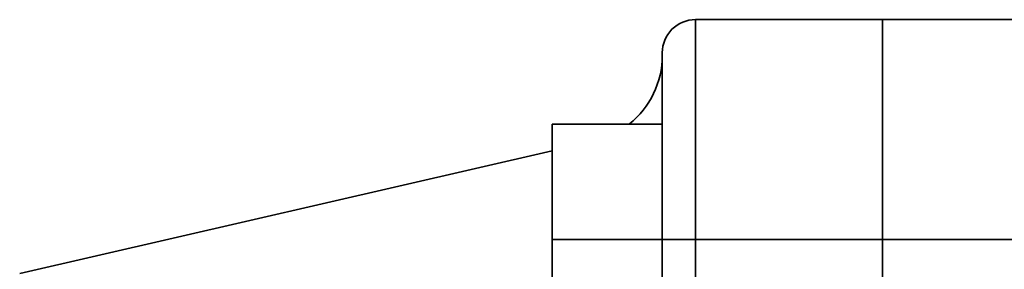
# Model space of a CAD drawing. Header units: inches. Extents: x 3748 to 4949, y 493 to 1838.
# Tile 5 of 27: x 3760 to 3850, y 1153 to 1176. Entities that reach past the tile are written whole.
import ezdxf

# ---------------------------------------------------------------- set-up
doc = ezdxf.new("R2010")
doc.units = ezdxf.units.IN
doc.header["$MEASUREMENT"] = 0

msp = doc.modelspace()

# ---------------------------------------------------------------- linework, layer by layer
at = {"color": 7, "lineweight": 35}
for p, q in [((3821.489, 1156.123), (3821.489, 1176.123)), ((3821.489, 1176.123), (3821.489, 1156.123)), ((3838.489, 1156.123), (3838.489, 1176.123)), ((3838.489, 1176.123), (3838.489, 1156.123)), ((3760.115, 1153.029), (3808.489, 1164.197)), ((3818.489, 976.123), (3818.489, 1156.123)), ((3818.489, 976.123), (3818.489, 1156.123)), ((3821.489, 976.123), (3821.489, 1156.123)), ((3821.489, 1156.123), (3821.489, 976.123)), ((3838.489, 976.123), (3838.489, 1156.123)), ((3838.489, 1156.123), (3838.489, 976.123)), ((3838.489, 1156.123), (3838.489, 976.123)), ((3838.489, 976.123), (3838.489, 1156.123))]:
    msp.add_line(p, q, dxfattribs=at)
at = {"color": 7, "lineweight": 35, "ltscale": 0.425}
for p, q in [((3821.489, 1176.123), (3838.489, 1176.123)), ((3821.489, 1176.123), (3838.489, 1176.123)), ((3838.489, 1176.123), (3821.489, 1176.123)), ((3855.489, 1176.123), (3838.489, 1176.123)), ((3838.489, 1176.123), (3855.489, 1176.123)), ((3838.489, 1176.123), (3855.489, 1176.123)), ((3838.489, 1156.123), (3821.489, 1156.123)), ((3838.489, 1156.123), (3821.489, 1156.123)), ((3855.489, 1156.123), (3838.489, 1156.123)), ((3855.489, 1156.123), (3838.489, 1156.123))]:
    msp.add_line(p, q, dxfattribs=at)
at = {"color": 7, "lineweight": 35, "ltscale": 0.002408}
msp.add_line((3838.489, 1176.123), (3838.489, 1176.027), dxfattribs=at)
at = {"color": 7, "lineweight": 35, "ltscale": 0.009608}
msp.add_line((3838.489, 1175.739), (3838.489, 1176.123), dxfattribs=at)
at = {"color": 7, "lineweight": 35, "ltscale": 0.0072}
msp.add_line((3838.489, 1176.027), (3838.489, 1175.739), dxfattribs=at)
at = {"color": 7, "lineweight": 35, "ltscale": 0.011922}
msp.add_line((3838.489, 1175.739), (3838.489, 1175.262), dxfattribs=at)
at = {"color": 7, "lineweight": 35, "ltscale": 0.028452}
msp.add_line((3838.489, 1174.6), (3838.489, 1175.739), dxfattribs=at)
at = {"color": 7, "lineweight": 35, "ltscale": 0.016531}
msp.add_line((3838.489, 1175.262), (3838.489, 1174.6), dxfattribs=at)
at = {"color": 7, "lineweight": 35, "ltscale": 0.020979}
msp.add_line((3838.489, 1174.6), (3838.489, 1173.761), dxfattribs=at)
at = {"color": 7, "lineweight": 35, "ltscale": 0.046205}
msp.add_line((3838.489, 1172.752), (3838.489, 1174.6), dxfattribs=at)
at = {"color": 7, "lineweight": 35, "ltscale": 0.025226}
msp.add_line((3838.489, 1173.761), (3838.489, 1172.752), dxfattribs=at)
at = {"color": 7, "lineweight": 35, "ltscale": 0.160032}
msp.add_line((3818.489, 1173.123), (3818.489, 1166.722), dxfattribs=at)
at = {"color": 7, "lineweight": 35, "ltscale": 0.006637}
msp.add_line((3818.489, 1172.857), (3818.489, 1173.123), dxfattribs=at)
at = {"color": 7, "lineweight": 35, "ltscale": 0.007173}
msp.add_line((3818.489, 1172.836), (3818.489, 1173.123), dxfattribs=at)
at = {"color": 7, "lineweight": 35, "ltscale": 0.000309}
msp.add_line((3818.489, 1172.857), (3818.489, 1172.87), dxfattribs=at)
at = {"color": 7, "lineweight": 35, "ltscale": 0.156142}
msp.add_line((3818.489, 1172.868), (3818.489, 1166.623), dxfattribs=at)
at = {"color": 7, "lineweight": 35, "ltscale": 0.007577}
msp.add_line((3818.489, 1172.857), (3818.489, 1172.554), dxfattribs=at)
at = {"color": 7, "lineweight": 35, "ltscale": 0.155868}
msp.add_line((3818.489, 1172.857), (3818.489, 1166.623), dxfattribs=at)
at = {"color": 7, "lineweight": 35, "ltscale": 0.017648}
msp.add_line((3818.489, 1172.13), (3818.489, 1172.836), dxfattribs=at)
at = {"color": 7, "lineweight": 35, "ltscale": 0.02923}
msp.add_line((3838.489, 1172.752), (3838.489, 1171.583), dxfattribs=at)
at = {"color": 7, "lineweight": 35, "ltscale": 0.062182}
msp.add_line((3838.489, 1170.265), (3838.489, 1172.752), dxfattribs=at)
at = {"color": 7, "lineweight": 35, "ltscale": 0.022894}
msp.add_line((3818.489, 1171.214), (3818.489, 1172.13), dxfattribs=at)
at = {"color": 7, "lineweight": 35, "ltscale": 0.023861}
msp.add_line((3818.489, 1170.26), (3818.489, 1171.214), dxfattribs=at)
at = {"color": 7, "lineweight": 35, "ltscale": 0.032952}
msp.add_line((3838.489, 1171.583), (3838.489, 1170.265), dxfattribs=at)
at = {"color": 7, "lineweight": 35, "ltscale": 0.052905}
msp.add_line((3818.489, 1168.144), (3818.489, 1170.26), dxfattribs=at)
at = {"color": 7, "lineweight": 35, "ltscale": 0.036356}
msp.add_line((3838.489, 1170.265), (3838.489, 1168.811), dxfattribs=at)
at = {"color": 7, "lineweight": 35, "ltscale": 0.075768}
msp.add_line((3838.489, 1167.234), (3838.489, 1170.265), dxfattribs=at)
at = {"color": 7, "lineweight": 35, "ltscale": 0.064442}
msp.add_line((3818.489, 1165.566), (3818.489, 1168.144), dxfattribs=at)
at = {"color": 7, "lineweight": 35, "ltscale": 0.039411}
msp.add_line((3838.489, 1168.811), (3838.489, 1167.234), dxfattribs=at)
at = {"color": 7, "lineweight": 35, "ltscale": 0.042087}
msp.add_line((3838.489, 1167.234), (3838.489, 1165.551), dxfattribs=at)
at = {"color": 7, "lineweight": 35, "ltscale": 0.086444}
msp.add_line((3838.489, 1163.777), (3838.489, 1167.234), dxfattribs=at)
at = {"color": 7, "lineweight": 35, "ltscale": 0.060638}
for p, q in [((3808.489, 1166.623), (3808.489, 1164.197)), ((3808.489, 1164.197), (3808.489, 1166.623))]:
    msp.add_line(p, q, dxfattribs=at)
at = {"color": 7, "lineweight": 35, "ltscale": 0.174946}
msp.add_line((3815.487, 1166.623), (3808.489, 1166.623), dxfattribs=at)
at = {"color": 7, "lineweight": 35, "ltscale": 0.174947}
msp.add_line((3808.489, 1166.623), (3815.487, 1166.623), dxfattribs=at)
at = {"color": 7, "lineweight": 35, "ltscale": 0.2625}
for p, q in [((3808.489, 1156.123), (3808.489, 1166.623)), ((3808.489, 1166.623), (3808.489, 1156.123)), ((3808.489, 1156.123), (3808.489, 1166.623)), ((3818.489, 1156.123), (3818.489, 1166.623)), ((3818.489, 1156.123), (3818.489, 1166.623)), ((3808.489, 1145.623), (3808.489, 1156.123)), ((3808.489, 1145.623), (3808.489, 1156.123)), ((3808.489, 1156.123), (3808.489, 1145.623)), ((3818.489, 1145.623), (3818.489, 1156.123)), ((3818.489, 1145.623), (3818.489, 1156.123))]:
    msp.add_line(p, q, dxfattribs=at)
at = {"color": 7, "lineweight": 35, "ltscale": 0.25}
for p, q in [((3818.489, 1166.623), (3808.489, 1166.623)), ((3808.489, 1166.623), (3818.489, 1166.623)), ((3808.489, 1166.623), (3818.489, 1166.623)), ((3818.489, 1156.123), (3808.489, 1156.123)), ((3808.489, 1156.123), (3818.489, 1156.123))]:
    msp.add_line(p, q, dxfattribs=at)
at = {"color": 7, "lineweight": 35, "ltscale": 0.019048}
msp.add_line((3818.489, 1166.722), (3818.489, 1165.96), dxfattribs=at)
at = {"color": 7, "lineweight": 35, "ltscale": 0.032603}
msp.add_line((3818.489, 1165.96), (3818.489, 1164.656), dxfattribs=at)
at = {"color": 7, "lineweight": 35, "ltscale": 0.040388}
msp.add_line((3818.489, 1163.95), (3818.489, 1165.566), dxfattribs=at)
at = {"color": 7, "lineweight": 35, "ltscale": 0.044357}
msp.add_line((3838.489, 1165.551), (3838.489, 1163.777), dxfattribs=at)
at = {"color": 7, "lineweight": 35, "ltscale": 0.213316}
msp.add_line((3818.489, 1164.656), (3818.489, 1156.123), dxfattribs=at)
at = {"color": 7, "lineweight": 35, "ltscale": 0.052545}
msp.add_line((3818.489, 1161.849), (3818.489, 1163.95), dxfattribs=at)
at = {"color": 7, "lineweight": 35, "ltscale": 0.046199}
msp.add_line((3838.489, 1163.777), (3838.489, 1161.929), dxfattribs=at)
at = {"color": 7, "lineweight": 35, "ltscale": 0.093796}
msp.add_line((3838.489, 1160.025), (3838.489, 1163.777), dxfattribs=at)
at = {"color": 7, "lineweight": 35, "ltscale": 0.065372}
msp.add_line((3818.489, 1159.234), (3818.489, 1161.849), dxfattribs=at)
at = {"color": 7, "lineweight": 35, "ltscale": 0.047597}
msp.add_line((3838.489, 1161.929), (3838.489, 1160.025), dxfattribs=at)
at = {"color": 7, "lineweight": 35, "ltscale": 0.077772}
msp.add_line((3818.489, 1156.123), (3818.489, 1159.234), dxfattribs=at)
at = {"color": 7, "lineweight": 35, "ltscale": 0.048537}
msp.add_line((3838.489, 1160.025), (3838.489, 1158.083), dxfattribs=at)
at = {"color": 7, "lineweight": 35, "ltscale": 0.097546}
msp.add_line((3838.489, 1156.123), (3838.489, 1160.025), dxfattribs=at)
at = {"color": 7, "lineweight": 35, "ltscale": 0.049009}
msp.add_line((3838.489, 1158.083), (3838.489, 1156.123), dxfattribs=at)
at = {"color": 7, "lineweight": 35, "ltscale": 0.075}
for p, q in [((3821.489, 1156.123), (3818.489, 1156.123)), ((3818.489, 1156.123), (3821.489, 1156.123))]:
    msp.add_line(p, q, dxfattribs=at)
at = {"color": 7, "lineweight": 35}
for centre, radius, start, end in [((3821.489, 1173.123), 3, 90, 180.00001), ((3821.489, 1173.123), 3, 90, 180.00001), ((3821.489, 1173.123), 3, 90, 180.00001), ((3810.487, 1172.871), 8.002, 308.66598, 359.90544)]:
    msp.add_arc(centre, radius, start, end, dxfattribs=at)

doc.saveas('drawing.dxf')
